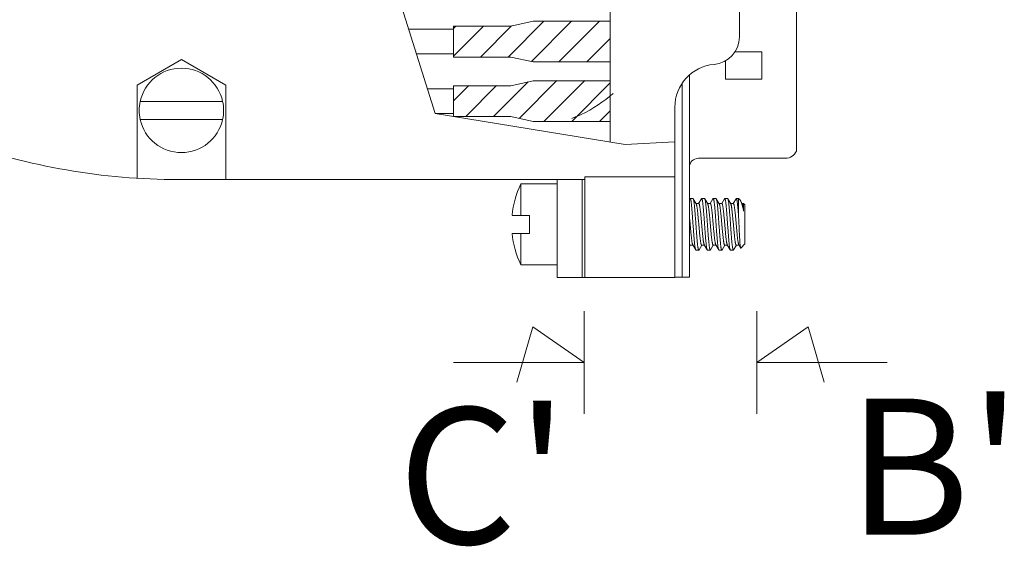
# Model space of a CAD drawing. Header units: inches. Extents: x 0 to 814, y 0 to 621.
# Tile 35 of 37: x 523 to 577, y 412 to 441. Entities that reach past the tile are written whole.
import ezdxf

# ---------------------------------------------------------------- set-up
doc = ezdxf.new("R2010")
doc.units = ezdxf.units.IN
doc.header["$LTSCALE"] = 10
doc.header["$MEASUREMENT"] = 0

msp = doc.modelspace()

# ---------------------------------------------------------------- linework, layer by layer
at = {"lineweight": 15}
for p, q in [((555.444, 450.018), (555.444, 433.913)), ((565.706, 448.53), (565.706, 435.21)), ((562.562, 439.697), (562.562, 444.044)), ((549.842, 438.601), (551.794, 440.552)), ((549.978, 440.288), (551.205, 440.552)), ((551.125, 438.354), (553.324, 440.552)), ((551.205, 440.552), (555.444, 440.552)), ((552.639, 438.336), (554.854, 440.552)), ((544.351, 440.113), (546.806, 440.113)), ((546.806, 438.625), (548.469, 440.288)), ((546.806, 440.155), (546.939, 440.288)), ((546.806, 438.584), (546.806, 440.288)), ((546.806, 440.288), (549.978, 440.288)), ((548.312, 438.601), (550.005, 440.294)), ((554.169, 438.336), (555.444, 439.611)), ((562.318, 438.87), (563.806, 438.87)), ((563.806, 438.87), (563.806, 437.37)), ((531.828, 438.454), (529.383, 437.042)), ((534.273, 437.042), (531.828, 438.454)), ((544.778, 438.758), (546.806, 438.758)), ((546.806, 438.584), (549.978, 438.584)), ((549.978, 438.584), (551.205, 438.319)), ((551.205, 438.319), (555.444, 438.319)), ((561.806, 438.381), (561.806, 437.37)), ((549.016, 435.319), (550.924, 437.227)), ((549.978, 437.007), (551.205, 437.271)), ((550.446, 435.219), (552.515, 437.288)), ((551.205, 437.271), (555.444, 437.271)), ((551.812, 435.055), (554.045, 437.288)), ((559.806, 437.597), (559.806, 426.465)), ((561.806, 437.37), (563.806, 437.37)), ((529.383, 431.909), (529.383, 437.042)), ((534.273, 431.837), (534.273, 437.042)), ((545.368, 436.832), (546.806, 436.832)), ((546.806, 436.17), (547.66, 437.024)), ((546.806, 435.302), (546.806, 437.007)), ((546.806, 437.007), (549.978, 437.007)), ((547.486, 435.319), (549.19, 437.024)), ((553.343, 435.055), (555.444, 437.156)), ((559.406, 437.141), (559.406, 426.465)), ((534.099, 436.143), (529.558, 436.143)), ((554.873, 435.055), (555.444, 435.626)), ((559.006, 426.44), (559.006, 435.825)), ((529.558, 435.152), (534.099, 435.152)), ((545.812, 435.477), (546.806, 435.477)), ((546.806, 435.302), (549.978, 435.302)), ((549.978, 435.302), (551.205, 435.038)), ((551.205, 435.038), (555.437, 435.038)), ((565.706, 435.21), (565.706, 433.41)), ((560.306, 433.01), (565.106, 433.01)), ((554.053, 431.837), (531.659, 431.837)), ((552.529, 431.837), (552.529, 426.44)), ((553.904, 431.837), (553.904, 426.44)), ((554.053, 426.44), (554.053, 431.984)), ((554.053, 431.984), (559.006, 431.984)), ((550.523, 429.869), (550.523, 431.596)), ((552.529, 431.596), (550.523, 431.596)), ((559.838, 430.785), (559.806, 430.73)), ((560.01, 430.796), (559.851, 430.796)), ((560.184, 430.508), (560.022, 430.785)), ((560.473, 430.785), (560.319, 430.521)), ((560.645, 430.796), (560.486, 430.796)), ((560.819, 430.508), (560.657, 430.785)), ((561.108, 430.785), (560.954, 430.521)), ((561.28, 430.796), (561.121, 430.796)), ((561.454, 430.508), (561.292, 430.785)), ((561.743, 430.785), (561.589, 430.521)), ((561.915, 430.796), (561.756, 430.796)), ((562.089, 430.508), (561.927, 430.785)), ((562.378, 430.785), (562.224, 430.521)), ((562.523, 430.796), (562.391, 430.796)), ((562.523, 430.796), (562.523, 429.745)), ((562.586, 430.733), (562.523, 430.796)), ((562.724, 430.508), (562.617, 430.69)), ((560.327, 430.521), (560.176, 430.521)), ((560.962, 430.521), (560.811, 430.521)), ((561.597, 430.521), (561.446, 430.521)), ((562.232, 430.521), (562.081, 430.521)), ((562.798, 430.521), (562.716, 430.521)), ((562.798, 430.521), (562.798, 430.099)), ((562.867, 430.452), (562.798, 430.521)), ((562.867, 428.295), (562.867, 430.452)), ((551.005, 429.869), (550.039, 429.869)), ((551.005, 428.878), (551.005, 429.869)), ((551.005, 428.878), (550.039, 428.878)), ((550.523, 427.151), (550.523, 428.878)), ((559.806, 428.137), (559.858, 428.226)), ((559.851, 428.226), (560.002, 428.226)), ((559.994, 428.239), (560.156, 427.962)), ((560.327, 427.951), (560.168, 427.951)), ((560.339, 427.962), (560.493, 428.226)), ((560.486, 428.226), (560.637, 428.226)), ((560.629, 428.239), (560.791, 427.962)), ((560.962, 427.951), (560.803, 427.951)), ((560.974, 427.962), (561.128, 428.226)), ((561.121, 428.226), (561.272, 428.226)), ((561.264, 428.239), (561.426, 427.962)), ((561.597, 427.951), (561.438, 427.951)), ((561.609, 427.962), (561.763, 428.226)), ((561.756, 428.226), (561.907, 428.226)), ((561.899, 428.239), (562.061, 427.962)), ((562.232, 427.951), (562.073, 427.951)), ((562.244, 427.962), (562.398, 428.226)), ((562.391, 428.226), (562.542, 428.226)), ((562.534, 428.239), (562.632, 428.072)), ((562.867, 428.295), (562.64, 428.069)), ((552.529, 427.151), (550.523, 427.151)), ((559.006, 426.44), (552.529, 426.44)), ((559.806, 426.465), (559.006, 426.465)), ((554.006, 424.596), (554.006, 418.94)), ((563.529, 424.596), (563.529, 418.94)), ((551.177, 423.726), (550.306, 420.68)), ((554.006, 421.768), (551.177, 423.726)), ((563.529, 421.768), (566.358, 423.726)), ((566.358, 423.726), (567.229, 420.68)), ((546.823, 421.768), (554.006, 421.768)), ((570.712, 421.768), (563.529, 421.768))]:
    msp.add_line(p, q, dxfattribs=at)
msp.add_lwpolyline([(559.006, 450.33), (556.273, 450.33), (542.736, 445.237), (545.812, 435.477), (556.273, 433.778), (559.006, 433.908)], dxfattribs=at)
for centre, radius, start, end in [((561.038, 439.697), 1.524, 274.8741, 0), ((531.828, 435.647), 2.324, 12.3049, 167.6951), ((561.368, 435.825), 2.362, 94.8741, 180), ((531.828, 435.647), 2.324, 167.6951, 192.3049), ((531.828, 435.647), 2.324, 347.6951, 12.3049), ((531.828, 435.647), 2.324, 192.3049, 347.6951), ((531.659, 467.931), 36.093, 250.3616, 270), ((565.106, 433.66), 0.65, 270, 337.3801), ((560.306, 432.51), 0.5, 90, 180), ((555.13, 429.374), 5.116, 154.25, 174.4355), ((555.13, 429.374), 5.116, 185.5645, 205.75)]:
    msp.add_arc(centre, radius, start, end, dxfattribs=at)
for points, knots in [([(553.341, 435.206), (553.432, 435.24), (553.522, 435.275), (553.612, 435.312), (554.26, 435.582), (554.943, 436.025), (555.55, 436.528), (555.616, 436.583)], [1.879472, 1.879472, 1.879472, 1.879472, 2.073863, 2.073863, 2.073863, 3.479228, 3.652392, 3.652392, 3.652392, 3.652392]), ([(559.851, 430.796), (559.85, 430.796), (559.847, 430.796), (559.844, 430.793), (559.841, 430.79), (559.839, 430.787), (559.838, 430.785)], [0, 0, 0, 0, 0.186325, 0.40321, 0.670816, 1, 1, 1, 1]), ([(560.156, 427.962), (560.154, 427.965), (560.151, 427.973), (560.144, 427.992), (560.136, 428.023), (560.126, 428.07), (560.117, 428.129), (560.108, 428.199), (560.098, 428.279), (560.089, 428.368), (560.076, 428.505), (560.06, 428.694), (560.041, 428.937), (560.022, 429.195), (560.003, 429.46), (559.985, 429.721), (559.966, 429.971), (559.947, 430.199), (559.931, 430.372), (559.918, 430.494), (559.909, 430.571), (559.899, 430.637), (559.891, 430.685), (559.884, 430.718), (559.88, 430.739), (559.875, 430.756), (559.87, 430.77), (559.866, 430.781), (559.862, 430.788), (559.858, 430.792), (559.855, 430.795), (559.852, 430.796), (559.851, 430.796)], [0, 0, 0, 0, 0.003799, 0.008602, 0.021286, 0.038069, 0.058852, 0.083476, 0.111735, 0.143389, 0.178163, 0.255828, 0.342004, 0.433654, 0.527543, 0.620354, 0.70881, 0.789792, 0.860451, 0.891121, 0.918321, 0.94182, 0.961427, 0.969724, 0.976998, 0.983243, 0.988459, 0.99266, 0.995884, 0.997161, 0.998244, 1, 1, 1, 1]), ([(560.022, 430.785), (560.021, 430.787), (560.019, 430.79), (560.016, 430.793), (560.013, 430.796), (560.011, 430.796), (560.01, 430.796)], [0, 0, 0, 0, 0.329183, 0.59679, 0.813675, 1, 1, 1, 1]), ([(560.327, 427.951), (560.325, 427.951), (560.323, 427.952), (560.32, 427.955), (560.316, 427.959), (560.312, 427.966), (560.307, 427.977), (560.303, 427.992), (560.298, 428.009), (560.293, 428.029), (560.287, 428.062), (560.279, 428.11), (560.269, 428.177), (560.26, 428.254), (560.247, 428.375), (560.23, 428.549), (560.212, 428.777), (560.193, 429.026), (560.174, 429.288), (560.156, 429.552), (560.137, 429.811), (560.118, 430.054), (560.102, 430.242), (560.089, 430.379), (560.08, 430.469), (560.07, 430.549), (560.061, 430.618), (560.052, 430.677), (560.042, 430.724), (560.034, 430.756), (560.027, 430.775), (560.024, 430.782), (560.022, 430.785)], [0, 0, 0, 0, 0.001756, 0.002839, 0.004116, 0.00734, 0.011541, 0.016757, 0.023002, 0.030276, 0.038573, 0.05818, 0.081679, 0.108879, 0.139549, 0.210208, 0.29119, 0.379646, 0.472457, 0.566346, 0.657996, 0.744172, 0.821837, 0.856611, 0.888265, 0.916524, 0.941148, 0.961931, 0.978714, 0.991398, 0.996201, 1, 1, 1, 1]), ([(560.486, 430.796), (560.485, 430.796), (560.482, 430.796), (560.479, 430.793), (560.476, 430.79), (560.474, 430.787), (560.473, 430.785)], [0, 0, 0, 0, 0.186325, 0.40321, 0.670816, 1, 1, 1, 1]), ([(560.791, 427.962), (560.789, 427.965), (560.786, 427.973), (560.779, 427.992), (560.771, 428.023), (560.761, 428.07), (560.752, 428.129), (560.743, 428.199), (560.733, 428.279), (560.724, 428.368), (560.711, 428.505), (560.695, 428.694), (560.676, 428.937), (560.657, 429.195), (560.638, 429.46), (560.62, 429.721), (560.601, 429.971), (560.582, 430.199), (560.566, 430.372), (560.553, 430.494), (560.544, 430.571), (560.534, 430.637), (560.526, 430.685), (560.519, 430.718), (560.515, 430.739), (560.51, 430.756), (560.505, 430.77), (560.501, 430.781), (560.497, 430.788), (560.493, 430.792), (560.49, 430.795), (560.487, 430.796), (560.486, 430.796)], [0, 0, 0, 0, 0.003799, 0.008602, 0.021286, 0.038069, 0.058852, 0.083476, 0.111735, 0.143389, 0.178163, 0.255828, 0.342004, 0.433654, 0.527543, 0.620354, 0.70881, 0.789792, 0.860451, 0.891121, 0.918321, 0.94182, 0.961427, 0.969724, 0.976998, 0.983243, 0.988459, 0.99266, 0.995884, 0.997161, 0.998244, 1, 1, 1, 1]), ([(560.657, 430.785), (560.656, 430.787), (560.654, 430.79), (560.651, 430.793), (560.648, 430.796), (560.646, 430.796), (560.645, 430.796)], [0, 0, 0, 0, 0.329182, 0.596788, 0.813673, 1, 1, 1, 1]), ([(560.962, 427.951), (560.96, 427.951), (560.958, 427.952), (560.955, 427.955), (560.951, 427.959), (560.947, 427.966), (560.942, 427.977), (560.938, 427.992), (560.933, 428.009), (560.928, 428.029), (560.922, 428.062), (560.914, 428.11), (560.904, 428.177), (560.895, 428.254), (560.882, 428.375), (560.865, 428.549), (560.847, 428.777), (560.828, 429.026), (560.809, 429.288), (560.791, 429.552), (560.772, 429.811), (560.753, 430.054), (560.737, 430.242), (560.724, 430.379), (560.715, 430.469), (560.705, 430.549), (560.696, 430.618), (560.687, 430.677), (560.677, 430.724), (560.669, 430.756), (560.662, 430.775), (560.659, 430.782), (560.657, 430.785)], [0, 0, 0, 0, 0.001756, 0.002839, 0.004116, 0.00734, 0.011541, 0.016757, 0.023002, 0.030276, 0.038573, 0.05818, 0.081679, 0.108879, 0.139549, 0.210208, 0.29119, 0.379646, 0.472457, 0.566346, 0.657996, 0.744172, 0.821837, 0.856611, 0.888265, 0.916524, 0.941148, 0.961931, 0.978714, 0.991398, 0.996201, 1, 1, 1, 1]), ([(561.121, 430.796), (561.12, 430.796), (561.117, 430.796), (561.114, 430.793), (561.111, 430.79), (561.109, 430.787), (561.108, 430.785)], [0, 0, 0, 0, 0.186325, 0.40321, 0.670817, 1, 1, 1, 1]), ([(561.426, 427.962), (561.424, 427.965), (561.421, 427.973), (561.414, 427.992), (561.406, 428.023), (561.396, 428.07), (561.387, 428.129), (561.378, 428.199), (561.368, 428.279), (561.359, 428.368), (561.346, 428.505), (561.33, 428.694), (561.311, 428.937), (561.292, 429.195), (561.273, 429.46), (561.255, 429.721), (561.236, 429.971), (561.217, 430.199), (561.201, 430.372), (561.188, 430.494), (561.179, 430.571), (561.169, 430.637), (561.161, 430.685), (561.154, 430.718), (561.15, 430.739), (561.145, 430.756), (561.14, 430.77), (561.136, 430.781), (561.132, 430.788), (561.128, 430.792), (561.125, 430.795), (561.122, 430.796), (561.121, 430.796)], [0, 0, 0, 0, 0.003799, 0.008602, 0.021286, 0.038069, 0.058852, 0.083476, 0.111735, 0.143389, 0.178163, 0.255828, 0.342004, 0.433654, 0.527543, 0.620354, 0.70881, 0.789792, 0.860451, 0.891121, 0.918321, 0.94182, 0.961427, 0.969724, 0.976998, 0.983243, 0.988459, 0.99266, 0.995884, 0.997161, 0.998244, 1, 1, 1, 1]), ([(561.292, 430.785), (561.291, 430.787), (561.289, 430.79), (561.286, 430.793), (561.283, 430.796), (561.281, 430.796), (561.28, 430.796)], [0, 0, 0, 0, 0.329183, 0.59679, 0.813675, 1, 1, 1, 1]), ([(561.597, 427.951), (561.595, 427.951), (561.593, 427.952), (561.59, 427.955), (561.586, 427.959), (561.582, 427.966), (561.577, 427.977), (561.573, 427.992), (561.568, 428.009), (561.563, 428.029), (561.557, 428.062), (561.549, 428.11), (561.539, 428.177), (561.53, 428.254), (561.517, 428.375), (561.5, 428.549), (561.482, 428.777), (561.463, 429.026), (561.444, 429.288), (561.426, 429.552), (561.407, 429.811), (561.388, 430.054), (561.372, 430.242), (561.359, 430.379), (561.35, 430.469), (561.34, 430.549), (561.331, 430.618), (561.322, 430.677), (561.312, 430.724), (561.304, 430.756), (561.297, 430.775), (561.294, 430.782), (561.292, 430.785)], [0, 0, 0, 0, 0.001756, 0.002839, 0.004116, 0.00734, 0.011541, 0.016757, 0.023002, 0.030276, 0.038573, 0.05818, 0.081679, 0.108879, 0.139549, 0.210208, 0.29119, 0.379646, 0.472457, 0.566346, 0.657996, 0.744172, 0.821837, 0.856611, 0.888265, 0.916524, 0.941148, 0.961931, 0.978714, 0.991398, 0.996201, 1, 1, 1, 1]), ([(561.756, 430.796), (561.755, 430.796), (561.752, 430.796), (561.749, 430.793), (561.746, 430.79), (561.744, 430.787), (561.743, 430.785)], [0, 0, 0, 0, 0.186327, 0.403212, 0.670818, 1, 1, 1, 1]), ([(562.061, 427.962), (562.059, 427.965), (562.056, 427.973), (562.049, 427.992), (562.041, 428.023), (562.031, 428.07), (562.022, 428.129), (562.013, 428.199), (562.003, 428.279), (561.994, 428.368), (561.981, 428.505), (561.965, 428.694), (561.946, 428.937), (561.927, 429.195), (561.908, 429.46), (561.89, 429.721), (561.871, 429.971), (561.852, 430.199), (561.836, 430.372), (561.823, 430.494), (561.814, 430.571), (561.804, 430.637), (561.796, 430.685), (561.789, 430.718), (561.785, 430.739), (561.78, 430.756), (561.775, 430.77), (561.771, 430.781), (561.767, 430.788), (561.763, 430.792), (561.76, 430.795), (561.757, 430.796), (561.756, 430.796)], [0, 0, 0, 0, 0.003799, 0.008602, 0.021286, 0.038069, 0.058852, 0.083476, 0.111735, 0.143389, 0.178163, 0.255828, 0.342004, 0.433654, 0.527543, 0.620354, 0.70881, 0.789792, 0.860451, 0.891121, 0.918321, 0.94182, 0.961427, 0.969724, 0.976998, 0.983243, 0.988459, 0.99266, 0.995884, 0.997161, 0.998244, 1, 1, 1, 1]), ([(561.927, 430.785), (561.926, 430.787), (561.924, 430.79), (561.921, 430.793), (561.918, 430.796), (561.916, 430.796), (561.915, 430.796)], [0, 0, 0, 0, 0.329183, 0.59679, 0.813675, 1, 1, 1, 1]), ([(562.232, 427.951), (562.23, 427.951), (562.228, 427.952), (562.225, 427.955), (562.221, 427.959), (562.217, 427.966), (562.212, 427.977), (562.208, 427.992), (562.203, 428.009), (562.198, 428.029), (562.192, 428.062), (562.184, 428.11), (562.174, 428.177), (562.165, 428.254), (562.152, 428.375), (562.135, 428.549), (562.117, 428.777), (562.098, 429.026), (562.079, 429.288), (562.061, 429.552), (562.042, 429.811), (562.023, 430.054), (562.007, 430.242), (561.994, 430.379), (561.985, 430.469), (561.975, 430.549), (561.966, 430.618), (561.957, 430.677), (561.947, 430.724), (561.939, 430.756), (561.932, 430.775), (561.929, 430.782), (561.927, 430.785)], [0, 0, 0, 0, 0.001756, 0.002839, 0.004116, 0.00734, 0.011541, 0.016757, 0.023002, 0.030276, 0.038573, 0.05818, 0.081679, 0.108879, 0.139549, 0.210208, 0.29119, 0.379646, 0.472457, 0.566346, 0.657996, 0.744172, 0.821837, 0.856611, 0.888265, 0.916524, 0.941148, 0.961931, 0.978714, 0.991398, 0.996201, 1, 1, 1, 1]), ([(562.391, 430.796), (562.39, 430.796), (562.387, 430.796), (562.384, 430.793), (562.381, 430.79), (562.379, 430.787), (562.378, 430.785)], [0, 0, 0, 0, 0.186348, 0.40322, 0.670827, 1, 1, 1, 1]), ([(562.523, 429.745), (562.518, 429.818), (562.507, 429.958), (562.491, 430.159), (562.475, 430.339), (562.461, 430.474), (562.449, 430.567), (562.441, 430.626), (562.433, 430.676), (562.426, 430.713), (562.42, 430.738), (562.416, 430.753), (562.412, 430.766), (562.408, 430.777), (562.404, 430.785), (562.4, 430.791), (562.395, 430.795), (562.392, 430.796), (562.391, 430.796)], [0, 0, 0, 0, 0.20534, 0.396009, 0.566976, 0.71375, 0.776845, 0.832526, 0.88045, 0.920341, 0.937213, 0.952016, 0.96475, 0.975428, 0.984099, 0.990865, 0.995974, 1, 1, 1, 1]), ([(562.586, 430.733), (562.592, 430.727), (562.603, 430.714), (562.612, 430.699), (562.617, 430.69)], [0, 0, 0, 0, 0.454656, 1, 1, 1, 1]), ([(562.617, 430.69), (562.625, 430.677), (562.64, 430.646), (562.662, 430.595), (562.684, 430.533), (562.715, 430.433), (562.754, 430.288), (562.783, 430.166), (562.798, 430.099)], [0, 0, 0, 0, 0.075198, 0.165461, 0.270734, 0.390634, 0.671466, 1, 1, 1, 1]), ([(560.486, 428.226), (560.484, 428.226), (560.481, 428.227), (560.476, 428.232), (560.471, 428.238), (560.466, 428.247), (560.462, 428.258), (560.457, 428.272), (560.452, 428.288), (560.446, 428.314), (560.438, 428.352), (560.428, 428.405), (560.419, 428.466), (560.41, 428.535), (560.4, 428.611), (560.387, 428.725), (560.372, 428.881), (560.353, 429.079), (560.335, 429.288), (560.316, 429.5), (560.297, 429.707), (560.279, 429.902), (560.26, 430.08), (560.245, 430.213), (560.231, 430.306), (560.222, 430.364), (560.213, 430.413), (560.204, 430.453), (560.196, 430.481), (560.189, 430.498), (560.185, 430.505), (560.184, 430.508)], [0, 0, 0, 0, 0.002113, 0.004722, 0.008109, 0.0124, 0.017652, 0.023889, 0.031117, 0.039334, 0.058693, 0.081846, 0.108616, 0.138788, 0.172108, 0.208295, 0.288011, 0.3752, 0.466856, 0.559814, 0.650861, 0.736855, 0.814832, 0.882119, 0.911026, 0.936446, 0.958175, 0.976058, 0.989994, 0.995481, 1, 1, 1, 1]), ([(560.629, 428.239), (560.627, 428.242), (560.624, 428.249), (560.617, 428.267), (560.609, 428.294), (560.6, 428.334), (560.591, 428.384), (560.581, 428.442), (560.568, 428.534), (560.552, 428.668), (560.534, 428.845), (560.515, 429.041), (560.497, 429.248), (560.478, 429.459), (560.46, 429.668), (560.441, 429.867), (560.425, 430.022), (560.412, 430.137), (560.403, 430.213), (560.394, 430.282), (560.384, 430.343), (560.375, 430.395), (560.367, 430.434), (560.36, 430.46), (560.356, 430.476), (560.351, 430.489), (560.346, 430.501), (560.342, 430.509), (560.337, 430.516), (560.332, 430.52), (560.329, 430.521), (560.327, 430.521)], [0, 0, 0, 0, 0.004519, 0.010006, 0.023942, 0.041825, 0.063555, 0.088974, 0.117881, 0.185168, 0.263145, 0.349139, 0.440186, 0.533144, 0.6248, 0.711989, 0.791705, 0.827892, 0.861212, 0.891384, 0.918154, 0.941307, 0.960667, 0.968883, 0.976111, 0.982348, 0.9876, 0.991891, 0.995278, 0.997887, 1, 1, 1, 1]), ([(561.121, 428.226), (561.119, 428.226), (561.116, 428.227), (561.111, 428.232), (561.106, 428.238), (561.101, 428.247), (561.097, 428.258), (561.092, 428.272), (561.087, 428.288), (561.081, 428.314), (561.073, 428.352), (561.063, 428.405), (561.054, 428.466), (561.045, 428.535), (561.035, 428.611), (561.022, 428.725), (561.007, 428.881), (560.988, 429.079), (560.97, 429.288), (560.951, 429.5), (560.932, 429.707), (560.914, 429.902), (560.895, 430.08), (560.88, 430.213), (560.866, 430.306), (560.857, 430.364), (560.848, 430.413), (560.839, 430.453), (560.831, 430.481), (560.824, 430.498), (560.82, 430.505), (560.819, 430.508)], [0, 0, 0, 0, 0.002113, 0.004722, 0.008109, 0.0124, 0.017652, 0.023889, 0.031117, 0.039333, 0.058693, 0.081846, 0.108616, 0.138788, 0.172108, 0.208295, 0.288011, 0.3752, 0.466856, 0.559814, 0.650861, 0.736855, 0.814832, 0.882119, 0.911026, 0.936446, 0.958175, 0.976058, 0.989994, 0.995481, 1, 1, 1, 1]), ([(561.264, 428.239), (561.262, 428.242), (561.259, 428.249), (561.252, 428.267), (561.244, 428.294), (561.235, 428.334), (561.226, 428.384), (561.216, 428.442), (561.203, 428.534), (561.187, 428.668), (561.169, 428.845), (561.15, 429.041), (561.132, 429.248), (561.113, 429.459), (561.095, 429.668), (561.076, 429.867), (561.06, 430.022), (561.047, 430.137), (561.038, 430.213), (561.029, 430.282), (561.019, 430.343), (561.01, 430.395), (561.002, 430.434), (560.995, 430.46), (560.991, 430.476), (560.986, 430.489), (560.981, 430.501), (560.977, 430.509), (560.972, 430.516), (560.967, 430.52), (560.964, 430.521), (560.962, 430.521)], [0, 0, 0, 0, 0.004519, 0.010006, 0.023942, 0.041825, 0.063554, 0.088974, 0.117881, 0.185168, 0.263145, 0.349138, 0.440186, 0.533144, 0.6248, 0.711989, 0.791705, 0.827892, 0.861212, 0.891384, 0.918154, 0.941307, 0.960666, 0.968883, 0.976111, 0.982348, 0.9876, 0.991891, 0.995278, 0.997887, 1, 1, 1, 1]), ([(561.756, 428.226), (561.754, 428.226), (561.751, 428.227), (561.746, 428.232), (561.741, 428.238), (561.736, 428.247), (561.732, 428.258), (561.727, 428.272), (561.722, 428.288), (561.716, 428.314), (561.708, 428.352), (561.698, 428.405), (561.689, 428.466), (561.68, 428.535), (561.67, 428.611), (561.657, 428.725), (561.642, 428.881), (561.623, 429.079), (561.605, 429.288), (561.586, 429.5), (561.567, 429.707), (561.549, 429.902), (561.53, 430.08), (561.515, 430.213), (561.501, 430.306), (561.492, 430.364), (561.483, 430.413), (561.474, 430.453), (561.466, 430.481), (561.459, 430.498), (561.455, 430.505), (561.454, 430.508)], [0, 0, 0, 0, 0.002113, 0.004722, 0.008109, 0.0124, 0.017652, 0.023889, 0.031117, 0.039334, 0.058693, 0.081846, 0.108616, 0.138788, 0.172108, 0.208295, 0.288011, 0.3752, 0.466856, 0.559814, 0.650862, 0.736855, 0.814832, 0.882119, 0.911026, 0.936446, 0.958175, 0.976058, 0.989994, 0.995481, 1, 1, 1, 1]), ([(561.899, 428.239), (561.897, 428.242), (561.894, 428.249), (561.887, 428.267), (561.879, 428.294), (561.87, 428.334), (561.861, 428.384), (561.851, 428.442), (561.838, 428.534), (561.822, 428.668), (561.804, 428.845), (561.785, 429.041), (561.767, 429.248), (561.748, 429.459), (561.73, 429.668), (561.711, 429.867), (561.695, 430.022), (561.682, 430.137), (561.673, 430.213), (561.664, 430.282), (561.654, 430.343), (561.645, 430.395), (561.637, 430.434), (561.63, 430.46), (561.626, 430.476), (561.621, 430.489), (561.616, 430.501), (561.612, 430.509), (561.607, 430.516), (561.602, 430.52), (561.599, 430.521), (561.597, 430.521)], [0, 0, 0, 0, 0.004519, 0.010006, 0.023942, 0.041825, 0.063554, 0.088974, 0.117881, 0.185168, 0.263145, 0.349139, 0.440186, 0.533144, 0.6248, 0.711989, 0.791705, 0.827892, 0.861212, 0.891384, 0.918154, 0.941307, 0.960667, 0.968883, 0.976111, 0.982348, 0.9876, 0.991891, 0.995278, 0.997887, 1, 1, 1, 1]), ([(562.391, 428.226), (562.389, 428.226), (562.386, 428.227), (562.381, 428.232), (562.376, 428.238), (562.371, 428.247), (562.367, 428.258), (562.362, 428.272), (562.357, 428.288), (562.351, 428.314), (562.343, 428.352), (562.333, 428.405), (562.324, 428.466), (562.315, 428.535), (562.305, 428.611), (562.292, 428.725), (562.277, 428.881), (562.258, 429.079), (562.24, 429.288), (562.221, 429.5), (562.202, 429.707), (562.184, 429.902), (562.165, 430.08), (562.15, 430.213), (562.136, 430.306), (562.127, 430.364), (562.118, 430.413), (562.109, 430.453), (562.101, 430.481), (562.094, 430.498), (562.09, 430.505), (562.089, 430.508)], [0, 0, 0, 0, 0.002113, 0.004722, 0.008109, 0.0124, 0.017652, 0.023889, 0.031117, 0.039334, 0.058693, 0.081846, 0.108616, 0.138788, 0.172108, 0.208295, 0.288011, 0.3752, 0.466856, 0.559814, 0.650861, 0.736855, 0.814832, 0.882119, 0.911026, 0.936446, 0.958175, 0.976058, 0.989994, 0.995481, 1, 1, 1, 1]), ([(562.534, 428.239), (562.532, 428.242), (562.529, 428.249), (562.522, 428.267), (562.514, 428.294), (562.505, 428.334), (562.496, 428.384), (562.486, 428.442), (562.473, 428.534), (562.457, 428.668), (562.439, 428.845), (562.42, 429.041), (562.402, 429.248), (562.383, 429.459), (562.365, 429.668), (562.346, 429.867), (562.33, 430.022), (562.317, 430.137), (562.308, 430.213), (562.299, 430.282), (562.289, 430.343), (562.28, 430.395), (562.272, 430.434), (562.265, 430.46), (562.261, 430.476), (562.256, 430.489), (562.251, 430.501), (562.247, 430.509), (562.242, 430.516), (562.237, 430.52), (562.234, 430.521), (562.232, 430.521)], [0, 0, 0, 0, 0.004519, 0.010006, 0.023942, 0.041825, 0.063554, 0.088974, 0.117881, 0.185168, 0.263145, 0.349139, 0.440186, 0.533144, 0.6248, 0.711989, 0.791705, 0.827892, 0.861212, 0.891384, 0.918154, 0.941307, 0.960667, 0.968883, 0.976111, 0.982348, 0.9876, 0.991891, 0.995278, 0.997887, 1, 1, 1, 1]), ([(562.798, 430.099), (562.792, 430.15), (562.783, 430.221), (562.771, 430.311), (562.761, 430.368), (562.752, 430.415), (562.743, 430.455), (562.735, 430.481), (562.729, 430.498), (562.725, 430.505), (562.724, 430.508)], [0, 0, 0, 0, 0.363132, 0.519071, 0.656211, 0.773504, 0.870134, 0.945601, 0.975394, 1, 1, 1, 1]), ([(559.994, 428.239), (559.992, 428.242), (559.989, 428.249), (559.982, 428.267), (559.974, 428.294), (559.965, 428.334), (559.956, 428.384), (559.946, 428.442), (559.933, 428.534), (559.917, 428.668), (559.899, 428.845), (559.88, 429.041), (559.862, 429.248), (559.843, 429.459), (559.825, 429.665), (559.812, 429.799), (559.806, 429.863)], [0, 0, 0, 0, 0.0045187, 0.0100057, 0.0239424, 0.0418247, 0.0635544, 0.0889739, 0.1178809, 0.1851684, 0.263145, 0.3491386, 0.4401863, 0.5331443, 0.6248004, 0.7080927, 0.7080927, 0.7080927, 0.7080927]), ([(562.523, 429.745), (562.527, 429.648), (562.536, 429.456), (562.549, 429.17), (562.56, 428.937), (562.569, 428.76), (562.576, 428.638), (562.583, 428.524), (562.59, 428.421), (562.596, 428.329), (562.603, 428.25), (562.609, 428.192), (562.614, 428.153), (562.618, 428.129), (562.621, 428.109), (562.624, 428.093), (562.628, 428.081), (562.63, 428.074), (562.632, 428.072)], [0, 0, 0, 0, 0.172365, 0.345175, 0.510965, 0.588914, 0.662373, 0.730492, 0.792473, 0.847575, 0.895131, 0.934556, 0.951065, 0.96537, 0.97743, 0.987219, 0.994729, 1, 1, 1, 1]), ([(559.851, 428.226), (559.849, 428.226), (559.846, 428.227), (559.841, 428.232), (559.836, 428.238), (559.831, 428.247), (559.827, 428.258), (559.822, 428.272), (559.817, 428.288), (559.812, 428.309), (559.808, 428.326), (559.806, 428.336)], [0, 0, 0, 0, 0.00211283, 0.00472182, 0.00810871, 0.01240032, 0.01765234, 0.02388877, 0.03111656, 0.03933355, 0.05282299, 0.05282299, 0.05282299, 0.05282299]), ([(560.168, 427.951), (560.167, 427.951), (560.165, 427.952), (560.162, 427.954), (560.159, 427.957), (560.157, 427.96), (560.156, 427.962)], [0, 0, 0, 0, 0.186325, 0.40321, 0.670816, 1, 1, 1, 1]), ([(560.339, 427.962), (560.338, 427.96), (560.337, 427.957), (560.334, 427.954), (560.33, 427.952), (560.328, 427.951), (560.327, 427.951)], [0, 0, 0, 0, 0.329183, 0.59679, 0.813675, 1, 1, 1, 1]), ([(560.803, 427.951), (560.802, 427.951), (560.8, 427.952), (560.797, 427.954), (560.794, 427.957), (560.792, 427.96), (560.791, 427.962)], [0, 0, 0, 0, 0.186325, 0.40321, 0.670817, 1, 1, 1, 1]), ([(560.974, 427.962), (560.973, 427.96), (560.972, 427.957), (560.969, 427.954), (560.965, 427.952), (560.963, 427.951), (560.962, 427.951)], [0, 0, 0, 0, 0.329182, 0.596788, 0.813673, 1, 1, 1, 1]), ([(561.438, 427.951), (561.437, 427.951), (561.435, 427.952), (561.432, 427.954), (561.429, 427.957), (561.427, 427.96), (561.426, 427.962)], [0, 0, 0, 0, 0.186327, 0.403212, 0.670818, 1, 1, 1, 1]), ([(561.609, 427.962), (561.608, 427.96), (561.607, 427.957), (561.604, 427.954), (561.6, 427.952), (561.598, 427.951), (561.597, 427.951)], [0, 0, 0, 0, 0.329183, 0.59679, 0.813675, 1, 1, 1, 1]), ([(562.073, 427.951), (562.072, 427.951), (562.07, 427.952), (562.067, 427.954), (562.064, 427.957), (562.062, 427.96), (562.061, 427.962)], [0, 0, 0, 0, 0.186325, 0.40321, 0.670817, 1, 1, 1, 1]), ([(562.244, 427.962), (562.243, 427.96), (562.242, 427.957), (562.239, 427.954), (562.235, 427.952), (562.233, 427.951), (562.232, 427.951)], [0, 0, 0, 0, 0.329183, 0.596789, 0.813675, 1, 1, 1, 1]), ([(562.632, 428.072), (562.633, 428.071), (562.634, 428.069), (562.636, 428.067), (562.639, 428.067), (562.64, 428.068), (562.64, 428.069)], [0, 0, 0, 0, 0.331685, 0.569641, 0.765226, 1, 1, 1, 1])]:
    msp.add_open_spline(points, degree=3, knots=knots, dxfattribs=at)

# ---------------------------------------------------------------- texts
at = {"lineweight": 15, "char_height": 7.5, "attachment_point": 1}
for s, insert in [("B'", (568.531, 419.782)), ("C'", (543.753, 419.28))]:
    msp.add_mtext_dynamic_manual_height_columns(s, width=11.79172, gutter_width=42.333, heights=[0], dxfattribs=dict(at, insert=insert))

doc.saveas('drawing.dxf')
